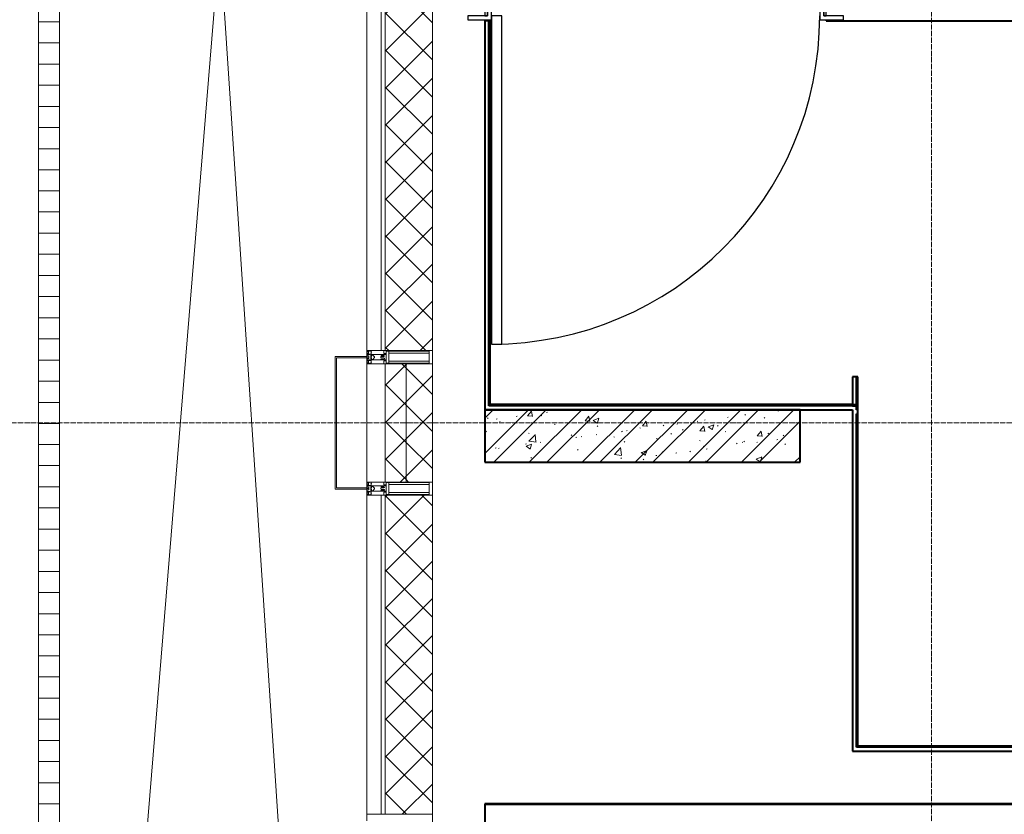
# Model space of a CAD drawing. Header units: millimetres. Extents: x 111868 to 195754, y 7718 to 241935.
# Tile 5 of 31: x 115278 to 119028, y 20710 to 23735. Entities that reach past the tile are written whole.
import ezdxf

# ---------------------------------------------------------------- set-up
doc = ezdxf.new("R2010")
doc.units = ezdxf.units.MM
doc.linetypes.add('ADSK_Линия сетки', pattern=[25, 20, -2.5, 0, -2.5])
doc.linetypes.add('Линия сетки', pattern=[25, 20, -2.5, 0, -2.5])
for name, color, linetype, lineweight in [('Двери', 7, 'Continuous', 18), ('Импосты витража', 7, 'Continuous', 18), ('Каркас_Импост', 7, 'Continuous', 30), ('Колонны', 7, 'Continuous', 18), ('Монтажный зазор', 7, 'Continuous', 30), ('Оси', 7, 'Continuous', 9), ('Панель', 7, 'Continuous', 30), ('Перекрытия', 7, 'Continuous', 18), ('Стены разрез', 7, 'Continuous', 40), ('Стены штриховка', 7, 'Continuous', 40), ('Элементы узлов', 7, 'Continuous', 18)]:
    doc.layers.add(name, color=color, linetype=linetype, lineweight=lineweight)
pattern_1 = [(45, (0, 0), (-70.71068, 70.71068), []), (135, (0, 0), (-70.71068, -70.71068), [])]

# ---------------------------------------------------------------- blocks, each defined once
blk = doc.blocks.new('101_Дверь_Однопольная - _НЧ_Мет_1200х2100_ЛК_По дизайн-проекту_угловая коробка_EI60_Л-3835203-МКСС_К4_L27_91_200__ТехЭтаж')
at = {"layer": 'Каркас_Импост', "color": 254, "true_color": 0xcccccc}
for p, q in [((-625, 115), (-715, 115)), ((-715, 115), (-715, 100)), ((-625, 60), (-625, 115)), ((715, 115), (625, 115)), ((625, 115), (625, 60)), ((715, 100), (715, 115)), ((-715, 100), (-640, 100)), ((-640, 100), (-640, -15)), ((640, -15), (640, 100)), ((640, 100), (715, 100)), ((-615, 60), (-625, 60)), ((-615, -15), (-615, 60)), ((625, 60), (615, 60)), ((615, 60), (615, -15)), ((-640, -15), (-615, -15)), ((615, -15), (640, -15))]:
    blk.add_line(p, q, dxfattribs=at)
at = {"layer": 'Монтажный зазор', "color": 254, "true_color": 0xcccccc}
for p, q in [((-640, 100), (-650, 100)), ((-650, 100), (-650, -15)), ((-640, -15), (-640, 100)), ((650, 100), (640, 100)), ((640, 100), (640, -15)), ((650, -15), (650, 100)), ((-650, -15), (-640, -15)), ((640, -15), (650, -15))]:
    blk.add_line(p, q, dxfattribs=at)
at = {"layer": 'Панель', "color": 254, "true_color": 0xcccccc}
for p, q in [((625, 1350), (585, 1350)), ((585, 1350), (585, 100)), ((625, 100), (625, 1350)), ((585, 100), (625, 100))]:
    blk.add_line(p, q, dxfattribs=at)
blk.add_arc((625, 100), 1250, 90, 180, dxfattribs=at)
blk = doc.blocks.new('135_SLK_K4_AR_rvt-1-МКСС_К4_L27_91_200__ТехЭтаж')
at = {"layer": 'Стены разрез', "lineweight": 9, "true_color": 0xcccccc}
h = blk.add_hatch(dxfattribs=at)
h.set_pattern_fill('FP_1', color=254, style=0, pattern_type=2)
h.set_pattern_definition([(50, (0, 0), (218.62117, -19.1268), [22.86, -251.46]), (355, (0, 0), (-42.29187, 229.2684), [18.288, -201.168]), (100.451, (18.22, -1.6), (176.33107, 210.13963), [19.428, -213.708]), (46.184, (0, 60.96), (325.29495, -50.45164), [34.29, -377.19]), (96.636, (27.1, 56.76), (284.883, 296.91266), [29.142, -320.562]), (351.184, (0, 60.96), (284.8858, 296.9107), [27.432, -301.752]), (21, (30.48, 45.72), (181.93753, -122.71832), [22.86, -251.46]), (326, (30.48, 45.72), (74.16223, 221.0262), [18.288, -201.168]), (71.451, (45.64, 35.5), (256.10035, 98.30526), [19.428, -213.708]), (37.5, (0, 0), (3.70639, 101.465895), [3.353, -195.377, 3.353, -200.863, -201.93]), (37.5, (0, 0), (3.70639, 101.465895), [-402.946, 3.353, -198.577]), (7.5, (0, 0), (80.18358, 120.21653), [3.353, -113.081, 3.353, -190.805, -76.962]), (7.5, (0, 0), (80.18358, 120.21653), [-310.591, 3.353, -73.609]), (327.5, (-67.97, 0), (162.708646, -6.87497), [3.353, -72.847, 3.353, -234.391, -315.468]), (327.5, (-67.97, 0), (162.708646, -6.87497), [-313.944, 3.353, -312.115]), (317.5, (-98.45, 0), (177.75468, 30.51183), [3.353, -95.707, 3.353, -154.534, -224.028]), (317.5, (-98.45, 0), (177.75468, 30.51183), [-256.946, 3.353, -220.675])])
h.paths.add_polyline_path([(118250, 22050), (118250, 22250), (117049.8, 22250), (117049.8, 22050), (117989.7, 22050)])
h = blk.add_hatch(dxfattribs=at)
h.set_pattern_fill('FP_2', color=254, style=0, pattern_type=2)
h.set_pattern_definition([(45, (0, 0), (-101.02788, 101.02788), []), (45, (67.35, 0), (-101.02788, 101.02788), [])])
h.paths.add_polyline_path([(118250, 22050), (118250, 22250), (117049.8, 22250), (117049.8, 22050), (117989.7, 22050)])
at = {"layer": 'Перекрытия', "color": 254, "true_color": 0xcccccc}
for p, q in [((117050, 23735), (117050, 23730)), ((130050, 20750), (117049.8, 20750)), ((117049.8, 20750), (117049.8, 15800))]:
    blk.add_line(p, q, dxfattribs=at)
at = {"layer": 'Стены разрез', "color": 254, "true_color": 0xcccccc}
for p, q in [((118349.8, 23735), (118349.8, 23730)), ((117050, 23730), (117050, 22250)), ((117070, 23730), (117050, 23730)), ((117070, 22270), (117070, 23730)), ((118349.8, 23730), (130235, 23730)), ((118449.8, 22375), (118449.8, 22270)), ((118469.8, 22375), (118449.8, 22375)), ((118469.8, 20970), (118469.8, 22375)), ((118449.8, 22270), (117070, 22270)), ((118250, 22250), (117049.8, 22250)), ((117049.8, 22250), (117049.8, 22050)), ((117050, 22250), (117065, 22250)), ((117065, 22250), (117070, 22250)), ((117070, 22250), (118449.8, 22250)), ((118250, 22050), (118250, 22250)), ((118449.8, 22250), (118449.8, 20950)), ((117049.8, 22050), (118250, 22050)), ((128629.9, 20970), (118469.8, 20970)), ((118449.8, 20950), (118464.8, 20950)), ((118464.8, 20950), (118469.8, 20950)), ((118469.8, 20950), (128649.9, 20950)), ((130050, 20750), (117050, 20750)), ((117050, 20750), (117050, 20749)), ((117050, 20749), (117050, 15800)), ((117051, 20749), (130050, 20749)), ((117051, 15801), (117051, 20749))]:
    blk.add_line(p, q, dxfattribs=at)
at = {"layer": 'Стены штриховка', "color": 254, "true_color": 0xcccccc}
for p, q in [((117065, 22265), (117065, 23730)), ((118464.8, 22270), (118464.8, 22375)), ((118449.8, 22270), (118464.8, 22270)), ((117070, 22265), (117065, 22265)), ((118449.8, 22265), (117070, 22265)), ((118449.8, 22265), (118464.8, 22265)), ((118464.8, 22250), (118464.8, 22265)), ((118469.8, 22250), (118464.8, 22250)), ((118464.8, 20965), (118464.8, 22235)), ((118469.8, 22235), (118464.8, 22235)), ((118469.8, 20965), (118464.8, 20965)), ((128634.9, 20965), (118469.8, 20965))]:
    blk.add_line(p, q, dxfattribs=at)
at = {"layer": 'Двери', "color": 254, "lineweight": 18, "true_color": 0xcccccc, "rotation": 180}
blk.add_blockref('101_Дверь_Однопольная - _НЧ_Мет_1200х2100_ЛК_По дизайн-проекту_угловая коробка_EI60_Л-3835203-МКСС_К4_L27_91_200__ТехЭтаж', (117699.8, 23850), dxfattribs=at)
blk = doc.blocks.new('Rectangular Mullion - R_0_80Lx80W_-40-6016148-МКСС_К4_L27_91_200__ТехЭтаж')
at = {"layer": 'Импосты витража', "color": 254, "lineweight": 5, "true_color": 0xcccccc}
for p, q in [((-40, 80), (40, 80)), ((-40, 0), (-40, 80)), ((40, 80), (40, 0)), ((40, 0), (-40, 0))]:
    blk.add_line(p, q, dxfattribs=at)
blk = doc.blocks.new('Rectangular Mullion - R_0_80Lx80W_-120-5507192-МКСС_К4_L27_91_200__ТехЭтаж')
at = {"layer": 'Импосты витража', "color": 254, "lineweight": 5, "true_color": 0xcccccc}
for p, q in [((115350, 15921.9), (115350, 15840.9)), ((115430, 15921.9), (115430, 15840.9))]:
    blk.add_line(p, q, dxfattribs=at)
blk = doc.blocks.new('Rectangular Mullion - R_StandardFrame_50Wx250H-5814808-МКСС_К4_L27_91_200__ТехЭтаж')
at = {"layer": 'Импосты витража', "color": 254, "lineweight": 5, "true_color": 0xcccccc}
blk.add_line((116600, 21975), (116600, 22425), dxfattribs=at)
blk = doc.blocks.new('Rectangular Mullion - 50Wx250H-2623690-МКСС_К4_L27_91_200__ТехЭтаж')
at = {"layer": 'Элементы узлов', "color": 254, "lineweight": 5, "true_color": 0xcccccc}
for p, q in [((-25, 65.2), (-25, 250)), ((-25, 250), (0, 250)), ((-23, 237.3), (0, 237.3)), ((-23, 237.3), (-23, 73.6)), ((-14.9, 84), (-14.9, 237.3)), ((25, 250), (0, 250)), ((23, 237.3), (0, 237.3)), ((14.9, 84), (14.9, 237.3)), ((23, 237.3), (23, 73.6)), ((25, 65.2), (25, 250)), ((0, 84), (-23, 84)), ((0, 84), (23, 84)), ((-14, 65.2), (-25, 65.2)), ((-0.5, 73.6), (-23, 73.6)), ((-14, 71.3), (-14, 65.2)), ((-10, 71.3), (-14, 71.3)), ((-10, 53), (-10, 71.3)), ((-8.7, 53), (-10, 53)), ((-10, 53), (-10, 17)), ((-8.7, 53), (-7, 54.7)), ((-7, 65.2), (-5.9, 67.3)), ((-7, 65.2), (-7, 54.7)), ((-4.1, 67.3), (-5.9, 67.3)), ((-4.1, 67.3), (-2.9, 65.1)), ((-2.9, 65.1), (-2.9, 54.6)), ((-1.3, 53), (-2.9, 54.6)), ((0, 53), (-1.3, 53)), ((0, 53), (1.3, 53)), ((0.5, 73.6), (23, 73.6)), ((1.3, 53), (2.9, 54.6)), ((4.1, 67.3), (2.9, 65.1)), ((2.9, 65.1), (2.9, 54.6)), ((4.1, 67.3), (5.9, 67.3)), ((7, 65.2), (5.9, 67.3)), ((7, 65.2), (7, 54.7)), ((8.7, 53), (7, 54.7)), ((8.7, 53), (10, 53)), ((10, 71.3), (14, 71.3)), ((10, 53), (10, 71.3)), ((10, 53), (10, 17)), ((14, 71.3), (14, 65.2)), ((14, 65.2), (25, 65.2)), ((-23.8, 14.6), (-25, 14.2)), ((-25, 0), (-25, 14.2)), ((-22.3, 17), (-23.8, 17)), ((-23.8, 17), (-23.8, 14.6)), ((-22.5, 10.6), (-23.8, 14.6)), ((-22.5, 10.6), (-23.7, 9.9)), ((-23.7, 1.3), (-23.7, 9.9)), ((-23.7, 1.3), (-11.8, 1.3)), ((-23.2, 10.2), (-22.5, 8)), ((-22.5, 8), (-22.5, 4.5)), ((-21.3, 4.5), (-22.5, 4.5)), ((-22.3, 17), (-22.3, 16)), ((-22.3, 16), (-21.3, 16)), ((-19, 17.6), (-21.3, 16)), ((-21.3, 4.5), (-21.3, 6.5)), ((-21.3, 6.5), (-14.2, 6.5)), ((-18.4, 16.6), (-19, 17.6)), ((-7.4, 16.6), (-18.4, 16.6)), ((-14.2, 6.5), (-14.2, 4.5)), ((-13.2, 4.5), (-14.2, 4.5)), ((-13.2, 4.5), (-12.2, 7.2)), ((-12.7, 7.6), (-11.3, 11.4)), ((-12.7, 7.6), (-11.8, 6.9)), ((-12.2, 9), (-12.2, 14.8)), ((-12.2, 14.8), (0, 14.8)), ((-11.8, 1.3), (-11.8, 6.9)), ((-10.5, 11.2), (-11.3, 11.4)), ((-10.5, 1.5), (-10.5, 11.2)), ((-4.8, 1.5), (-10.5, 1.5)), ((-10, 17), (-7.5, 17)), ((-8.5, 23), (-1.5, 30)), ((-8.5, 18.5), (-8.5, 23)), ((-7.5, 18.5), (-8.5, 18.5)), ((-7.5, 17), (-7.5, 18.5)), ((-7.4, 18), (-7.4, 16.6)), ((-2.6, 18), (-7.4, 18)), ((0, 8), (-4.8, 8)), ((-4.8, 1.5), (-4.8, 8)), ((-2.6, 18), (-2.6, 16.8)), ((-2.6, 16.8), (0, 16.8)), ((-1.5, 30), (0, 30)), ((1.5, 30), (0, 30)), ((2.6, 16.8), (0, 16.8)), ((0, 14.8), (0, 16.8)), ((0, 14.8), (0, 16.8)), ((12.2, 14.8), (0, 14.8)), ((0, 0), (0, 8)), ((0, 8), (4.8, 8)), ((0, 0), (0, 8)), ((8.5, 23), (1.5, 30)), ((2.6, 18), (2.6, 16.8)), ((2.6, 18), (7.4, 18)), ((4.8, 1.5), (4.8, 8)), ((4.8, 1.5), (10.5, 1.5)), ((7.4, 18), (7.4, 16.6)), ((7.4, 16.6), (18.4, 16.6)), ((7.5, 18.5), (8.5, 18.5)), ((7.5, 17), (7.5, 18.5)), ((10, 17), (7.5, 17)), ((8.5, 18.5), (8.5, 23)), ((10.5, 11.2), (11.3, 11.4)), ((10.5, 1.5), (10.5, 11.2)), ((12.7, 7.6), (11.3, 11.4)), ((12.7, 7.6), (11.8, 6.9)), ((11.8, 1.3), (11.8, 6.9)), ((23.7, 1.3), (11.8, 1.3)), ((12.2, 9), (12.2, 14.8)), ((13.2, 4.5), (12.2, 7.2)), ((13.2, 4.5), (14.2, 4.5)), ((21.3, 6.5), (14.2, 6.5)), ((14.2, 6.5), (14.2, 4.5)), ((18.4, 16.6), (19, 17.6)), ((19, 17.6), (21.3, 16)), ((22.3, 16), (21.3, 16)), ((21.3, 4.5), (21.3, 6.5)), ((21.3, 4.5), (22.5, 4.5)), ((22.3, 17), (22.3, 16)), ((22.3, 17), (23.8, 17)), ((22.5, 10.6), (23.8, 14.6)), ((22.5, 10.6), (23.7, 9.9)), ((23.2, 10.2), (22.5, 8)), ((22.5, 8), (22.5, 4.5)), ((23.7, 1.3), (23.7, 9.9)), ((23.8, 17), (23.8, 14.6)), ((23.8, 14.6), (25, 14.2)), ((25, 0), (25, 14.2)), ((-25, 0), (0, 0)), ((25, 0), (0, 0))]:
    blk.add_line(p, q, dxfattribs=at)
for centre, start, end in [((-0.5, 73.1), 360, 90), ((0.5, 73.1), 90, 180)]:
    blk.add_arc(centre, 0.5, start, end, dxfattribs=at)
blk = doc.blocks.new('Rectangular Mullion - R_StandardFrame_50Wx250H-V10-МКСС_К4_L27_91_200__ТехЭтаж')
at = {"layer": 'Импосты витража', "color": 254, "lineweight": 5, "true_color": 0xcccccc}
for p, q in [((-25, -250), (-25, 0)), ((-25, 0), (-2.5, 0)), ((2.5, 0), (25, 0)), ((25, 0), (25, -250)), ((25, -250), (-25, -250))]:
    blk.add_line(p, q, dxfattribs=at)
blk = doc.blocks.new('Rectangular Mullion - R_StandardFrame_50Wx250H-V11-МКСС_К4_L27_91_200__ТехЭтаж')
at = {"layer": 'Импосты витража', "color": 254, "lineweight": 5, "true_color": 0xcccccc}
for p, q in [((-25, -250), (-25, 0)), ((-25, 0), (0, 0)), ((5, 0), (25, 0)), ((25, 0), (25, -250)), ((25, -250), (-25, -250))]:
    blk.add_line(p, q, dxfattribs=at)
blk = doc.blocks.new('A_SLK_PAN_Type1 - Прямой тип панели-6537329-МКСС_К4_L27_91_200__ТехЭтаж')
at = {"layer": 'Колонны', "color": 254, "lineweight": 5, "true_color": 0xcccccc}
for p, q in [((-252.5, 120), (252.5, 120)), ((-252.5, 0), (-252.5, 120)), ((-247.5, 115), (-247.5, 0)), ((247.5, 115), (-247.5, 115)), ((247.5, 0), (247.5, 115)), ((252.5, 120), (252.5, 0)), ((-247.5, 0), (-252.5, 0)), ((252.5, 0), (247.5, 0))]:
    blk.add_line(p, q, dxfattribs=at)
blk = doc.blocks.new('135_SLK_K4_AR_FCD_rvt-1-МКСС_К4_L27_91_200__ТехЭтаж')
at = {"layer": 'Стены разрез', "lineweight": 5, "true_color": 0xcccccc}
h = blk.add_hatch(dxfattribs=at)
h.set_pattern_fill('FP_4', color=254, style=0, pattern_type=2)
h.set_pattern_definition(pattern_1)
h.paths.add_polyline_path([(116670, 22475), (116850, 22475), (116850, 24225), (116670, 24225), (116670, 24151.4)])
h = blk.add_hatch(dxfattribs=at)
h.set_pattern_fill('FP_4', color=254, style=0, pattern_type=2)
h.set_pattern_definition(pattern_1)
h.paths.add_polyline_path([(116750, 21975), (116750, 22425), (116670, 22425), (116670, 21975)])
h = blk.add_hatch(dxfattribs=at)
h.set_pattern_fill('FP_4', color=254, style=0, pattern_type=2)
h.set_pattern_definition(pattern_1)
h.paths.add_polyline_path([(116850, 21975), (116850, 22425), (116750, 22425), (116750, 21975)])
h = blk.add_hatch(dxfattribs=at)
h.set_pattern_fill('FP_4', color=254, style=0, pattern_type=2)
h.set_pattern_definition(pattern_1)
h.paths.add_polyline_path([(116850, 20710), (116850, 21925), (116670, 21925), (116670, 20710)])
at = {"layer": 'Перекрытия', "color": 254, "lineweight": 5, "true_color": 0xcccccc}
for p, q in [((115430, 16577.3), (116040, 24029.5)), ((116040, 24029.5), (116488.1, 17285))]:
    blk.add_line(p, q, dxfattribs=at)
at = {"layer": 'Стены разрез', "color": 254, "lineweight": 9, "true_color": 0xcccccc}
for p, q in [((116600, 24225), (116600, 22475)), ((116850, 22475), (116850, 24225)), ((116600, 22475), (116850, 22475)), ((116670, 22425), (116670, 21975)), ((116850, 22425), (116670, 22425)), ((116850, 21975), (116850, 22425)), ((116670, 21975), (116850, 21975)), ((116600, 21925), (116600, 20710)), ((116850, 21925), (116600, 21925)), ((116850, 20710), (116850, 21925)), ((116600, 20710), (116850, 20710))]:
    blk.add_line(p, q, dxfattribs=at)
at = {"layer": 'Стены штриховка', "color": 254, "lineweight": 9, "true_color": 0xcccccc}
for p, q in [((116655, 22475), (116655, 24225)), ((116670, 22475), (116670, 24225)), ((116750, 21975), (116750, 22425)), ((116655, 20710), (116655, 21925)), ((116670, 20710), (116670, 21925))]:
    blk.add_line(p, q, dxfattribs=at)
at = {"layer": 'Импосты витража', "color": 254, "lineweight": 5, "true_color": 0xcccccc}
for name, p in [('Rectangular Mullion - R_0_80Lx80W_-120-5507192-МКСС_К4_L27_91_200__ТехЭтаж', (0, 7885.8)), ('Rectangular Mullion - R_0_80Lx80W_-120-5507192-МКСС_К4_L27_91_200__ТехЭтаж', (0, 7724.9)), ('Rectangular Mullion - R_0_80Lx80W_-120-5507192-МКСС_К4_L27_91_200__ТехЭтаж', (0, 7563.9)), ('Rectangular Mullion - R_0_80Lx80W_-120-5507192-МКСС_К4_L27_91_200__ТехЭтаж', (0, 7403)), ('Rectangular Mullion - R_0_80Lx80W_-120-5507192-МКСС_К4_L27_91_200__ТехЭтаж', (0, 7242.1)), ('Rectangular Mullion - R_0_80Lx80W_-120-5507192-МКСС_К4_L27_91_200__ТехЭтаж', (0, 7081.1)), ('Rectangular Mullion - R_0_80Lx80W_-120-5507192-МКСС_К4_L27_91_200__ТехЭтаж', (0, 6920.2)), ('Rectangular Mullion - R_0_80Lx80W_-120-5507192-МКСС_К4_L27_91_200__ТехЭтаж', (0, 6759.3)), ('Rectangular Mullion - R_0_80Lx80W_-120-5507192-МКСС_К4_L27_91_200__ТехЭтаж', (0, 6598.3)), ('Rectangular Mullion - R_StandardFrame_50Wx250H-5814808-МКСС_К4_L27_91_200__ТехЭтаж', (0, 0)), ('Rectangular Mullion - R_0_80Lx80W_-120-5507192-МКСС_К4_L27_91_200__ТехЭтаж', (0, 6437.4)), ('Rectangular Mullion - R_0_80Lx80W_-120-5507192-МКСС_К4_L27_91_200__ТехЭтаж', (0, 6276.4)), ('Rectangular Mullion - R_0_80Lx80W_-120-5507192-МКСС_К4_L27_91_200__ТехЭтаж', (0, 6115.5)), ('Rectangular Mullion - R_0_80Lx80W_-120-5507192-МКСС_К4_L27_91_200__ТехЭтаж', (0, 5954.6)), ('Rectangular Mullion - R_0_80Lx80W_-120-5507192-МКСС_К4_L27_91_200__ТехЭтаж', (0, 5793.6)), ('Rectangular Mullion - R_0_80Lx80W_-120-5507192-МКСС_К4_L27_91_200__ТехЭтаж', (0, 5632.7)), ('Rectangular Mullion - R_0_80Lx80W_-120-5507192-МКСС_К4_L27_91_200__ТехЭтаж', (0, 5471.8)), ('Rectangular Mullion - R_0_80Lx80W_-120-5507192-МКСС_К4_L27_91_200__ТехЭтаж', (0, 5310.8)), ('Rectangular Mullion - R_0_80Lx80W_-120-5507192-МКСС_К4_L27_91_200__ТехЭтаж', (0, 5149.9)), ('Rectangular Mullion - R_0_80Lx80W_-120-5507192-МКСС_К4_L27_91_200__ТехЭтаж', (0, 4989)), ('Rectangular Mullion - R_0_80Lx80W_-120-5507192-МКСС_К4_L27_91_200__ТехЭтаж', (0, 4828))]:
    blk.add_blockref(name, p, dxfattribs=at)
at = {"layer": 'Импосты витража', "color": 254, "lineweight": 5, "true_color": 0xcccccc, "extrusion": (0, 0, -1)}
for name, p, rotation in [('Rectangular Mullion - R_0_80Lx80W_-40-6016148-МКСС_К4_L27_91_200__ТехЭтаж', (-115350, 23686.7), 90), ('Rectangular Mullion - R_0_80Lx80W_-40-6016148-МКСС_К4_L27_91_200__ТехЭтаж', (-115350, 23525.8), 90), ('Rectangular Mullion - R_0_80Lx80W_-40-6016148-МКСС_К4_L27_91_200__ТехЭтаж', (-115350, 23364.9), 90), ('Rectangular Mullion - R_0_80Lx80W_-40-6016148-МКСС_К4_L27_91_200__ТехЭтаж', (-115350, 23203.9), 90), ('Rectangular Mullion - R_0_80Lx80W_-40-6016148-МКСС_К4_L27_91_200__ТехЭтаж', (-115350, 23043), 90), ('Rectangular Mullion - R_0_80Lx80W_-40-6016148-МКСС_К4_L27_91_200__ТехЭтаж', (-115350, 22882.1), 90), ('Rectangular Mullion - R_0_80Lx80W_-40-6016148-МКСС_К4_L27_91_200__ТехЭтаж', (-115350, 22721.1), 90), ('Rectangular Mullion - R_0_80Lx80W_-40-6016148-МКСС_К4_L27_91_200__ТехЭтаж', (-115350, 22560.2), 90), ('Rectangular Mullion - R_StandardFrame_50Wx250H-V10-МКСС_К4_L27_91_200__ТехЭтаж', (-116600, 22450), 270), ('Rectangular Mullion - R_0_80Lx80W_-40-6016148-МКСС_К4_L27_91_200__ТехЭтаж', (-115350, 22399.3), 90), ('Rectangular Mullion - R_0_80Lx80W_-40-6016148-МКСС_К4_L27_91_200__ТехЭтаж', (-115350, 22238.3), 90), ('Rectangular Mullion - R_0_80Lx80W_-40-6016148-МКСС_К4_L27_91_200__ТехЭтаж', (-115350, 22077.4), 90), ('Rectangular Mullion - R_StandardFrame_50Wx250H-V10-МКСС_К4_L27_91_200__ТехЭтаж', (-116600, 21950), 270), ('Rectangular Mullion - R_0_80Lx80W_-40-6016148-МКСС_К4_L27_91_200__ТехЭтаж', (-115350, 21916.4), 90), ('Rectangular Mullion - R_0_80Lx80W_-40-6016148-МКСС_К4_L27_91_200__ТехЭтаж', (-115350, 21755.5), 90), ('Rectangular Mullion - R_0_80Lx80W_-40-6016148-МКСС_К4_L27_91_200__ТехЭтаж', (-115350, 21594.6), 90), ('Rectangular Mullion - R_0_80Lx80W_-40-6016148-МКСС_К4_L27_91_200__ТехЭтаж', (-115350, 21433.6), 90), ('Rectangular Mullion - R_0_80Lx80W_-40-6016148-МКСС_К4_L27_91_200__ТехЭтаж', (-115350, 21272.7), 90), ('Rectangular Mullion - R_0_80Lx80W_-40-6016148-МКСС_К4_L27_91_200__ТехЭтаж', (-115350, 21111.8), 90), ('Rectangular Mullion - R_0_80Lx80W_-40-6016148-МКСС_К4_L27_91_200__ТехЭтаж', (-115350, 20950.8), 90), ('Rectangular Mullion - R_0_80Lx80W_-40-6016148-МКСС_К4_L27_91_200__ТехЭтаж', (-115350, 20789.9), 90), ('Rectangular Mullion - R_StandardFrame_50Wx250H-V11-МКСС_К4_L27_91_200__ТехЭтаж', (-116600, 20685), 270)]:
    blk.add_blockref(name, p, dxfattribs=dict(at, rotation=rotation))
at = {"layer": 'Импосты витража', "color": 254, "lineweight": 5, "true_color": 0xcccccc, "rotation": 270}
for p in [(116600, 22450), (116600, 21950)]:
    blk.add_blockref('Rectangular Mullion - 50Wx250H-2623690-МКСС_К4_L27_91_200__ТехЭтаж', p, dxfattribs=at)
at = {"layer": 'Колонны', "color": 254, "lineweight": 5, "true_color": 0xcccccc, "rotation": 89.99999999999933}
blk.add_blockref('A_SLK_PAN_Type1 - Прямой тип панели-6537329-МКСС_К4_L27_91_200__ТехЭтаж', (116600, 22200), dxfattribs=at)

msp = doc.modelspace()

# ---------------------------------------------------------------- linework, layer by layer
at = {"layer": 'Оси', "linetype": 'Линия сетки'}
msp.add_line((118750, 12025.7), (118750, 33100), dxfattribs=at)
at = {"layer": 'Оси', "linetype": 'ADSK_Линия сетки'}
msp.add_line((136551, 22200), (112685.6, 22200), dxfattribs=at)

# ---------------------------------------------------------------- block references
at = {"lineweight": 5}
for name in ['135_SLK_K4_AR_FCD_rvt-1-МКСС_К4_L27_91_200__ТехЭтаж', '135_SLK_K4_AR_rvt-1-МКСС_К4_L27_91_200__ТехЭтаж']:
    msp.add_blockref(name, (0, 0), dxfattribs=at)

doc.saveas('drawing.dxf')
